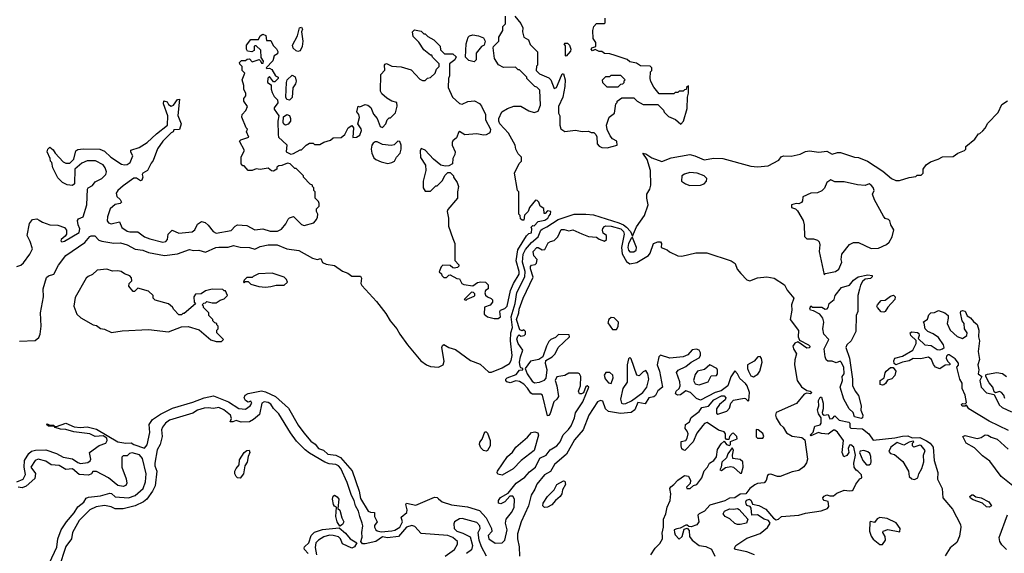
# Model space of a CAD drawing. Extents: x 2380107 to 2585170, y 384273 to 546161.
# Tile 100 of 256: x 2461647 to 2469050, y 483468 to 487477. Entities that reach past the tile are written whole.
import ezdxf

# ---------------------------------------------------------------- set-up
doc = ezdxf.new("R2010")
doc.units = 0

msp = doc.modelspace()

# ---------------------------------------------------------------- linework, layer by layer
at = {"layer": '0CON05XD'}
for points in [[(2463459.3, 487249.3), (2463425, 487280), (2463415, 487280), (2463410, 487275), (2463410, 487245), (2463393, 487237), (2463361.2, 487241.2), (2463352.5, 487255), (2463352.5, 487285), (2463385, 487327.5), (2463441.7, 487328.3), (2463454.2, 487355.8), (2463475, 487368.8), (2463498.3, 487358.3), (2463501.7, 487321.7), (2463535, 487320), (2463553.9, 487283.9), (2463579.3, 487259.3), (2463589.3, 487239.3), (2463585, 487220), (2463560, 487205), (2463550.7, 487169.3), (2463500, 487115), (2463505, 487110), (2463525, 487112.5), (2463543, 487103), (2463570, 487055), (2463590, 487045), (2463590, 487035), (2463565, 487010), (2463555, 487010), (2463525, 487050), (2463513, 487037), (2463510, 487005), (2463538.3, 486988.3), (2463537.5, 486955), (2463545, 486930), (2463560.7, 486900.7), (2463586.7, 486875), (2463587.7, 486852.3), (2463560, 486815), (2463560, 486805), (2463596.7, 486755), (2463588, 486715), (2463590, 486615), (2463594.2, 486594.2), (2463657, 486537), (2463650, 486485), (2463685, 486467.5), (2463705, 486472.5), (2463755, 486500), (2463765, 486500), (2463800, 486535), (2463825, 486550), (2463855, 486550), (2463865, 486540), (2463905, 486540), (2463935, 486557.5), (2463985, 486572.5), (2464005, 486590), (2464065, 486592.5), (2464092.5, 486615), (2464117.5, 486665), (2464145, 486682.5), (2464156.7, 486665), (2464153, 486593), (2464180, 486595), (2464205, 486610), (2464216.7, 486645), (2464215, 486657.5), (2464190, 486695), (2464201.7, 486741.7), (2464196.7, 486765), (2464183.3, 486785), (2464191.7, 486828.3), (2464205, 486823.3), (2464245, 486840.8), (2464265, 486836), (2464288, 486818), (2464307.3, 486767.3), (2464336.1, 486736.1), (2464357.5, 486675), (2464375, 486667.5), (2464400, 486695), (2464410, 486725), (2464425, 486740), (2464435, 486740), (2464473.6, 486776.4), (2464486.4, 486826.4), (2464482.5, 486855), (2464445, 486866), (2464407.4, 486887.4), (2464369.5, 486919.5), (2464360.3, 486940.3), (2464362.5, 487065), (2464391.7, 487098.3), (2464390, 487135), (2464395, 487142.5), (2464405, 487147.5), (2464445, 487128.8), (2464515, 487122.5), (2464591.7, 487101.7), (2464655, 487030), (2464675, 487020), (2464695, 487020), (2464713, 487037), (2464737, 487043), (2464770, 487075), (2464780, 487105), (2464800, 487125), (2464800, 487145), (2464750, 487195), (2464745, 487210), (2464735, 487210), (2464685, 487250), (2464649.3, 487309.3), (2464605, 487350), (2464600, 487385), (2464615, 487400), (2464665, 487390), (2464685, 487370), (2464695, 487370), (2464715, 487350), (2464760, 487325), (2464808.3, 487278.3), (2464811.7, 487251.7), (2464841.7, 487221.7), (2464905, 487220), (2464928.3, 487198.3), (2464920, 487175), (2464880, 487145), (2464880, 487055), (2464870, 487035), (2464868.3, 486968.3), (2464902.5, 486895), (2464955, 486847.5), (2464975, 486842.5), (2465017, 486863), (2465067, 486867), (2465105, 486846.7), (2465118.6, 486828.6), (2465149.2, 486765), (2465150, 486725), (2465186.9, 486655), (2465185.6, 486635), (2465176.4, 486623.6), (2465155, 486612), (2465135, 486610), (2465085, 486620), (2464995, 486613.3), (2464955, 486637.5), (2464950, 486635), (2464931.2, 486588.8), (2464905, 486566.7), (2464900, 486555), (2464898.8, 486535), (2464921.2, 486485), (2464920, 486465), (2464904.4, 486435), (2464901.2, 486395), (2464875, 486380), (2464845, 486377.5), (2464814.3, 486384.3), (2464758.3, 486428.3), (2464695, 486497.5), (2464665, 486510), (2464657, 486493), (2464661.2, 486441.2), (2464697.5, 486385), (2464700, 486345), (2464680, 486265), (2464680, 486215), (2464695, 486190), (2464735, 486190), (2464775, 486230), (2464785, 486230), (2464825, 486270), (2464843, 486307), (2464865, 486330), (2464885, 486330), (2464910, 486305), (2464910, 486295), (2464937.5, 486255), (2464947.5, 486225), (2464940, 486185), (2464940, 486135), (2464865, 486050), (2464860, 486035), (2464870, 485985), (2464870, 485925), (2464903, 485833), (2464920, 485795), (2464918.3, 485668.3), (2464950, 485635), (2464950, 485625), (2464940, 485615), (2464915, 485610), (2464903, 485613), (2464885, 485630), (2464828.3, 485631.7), (2464815, 485620), (2464801.7, 485581.7), (2464818.3, 485568.3), (2464820, 485555), (2464835, 485540), (2464855, 485540), (2464873, 485557), (2464885, 485560), (2464935, 485532.5), (2464955, 485530), (2464972.5, 485495), (2464987, 485487), (2465053, 485477), (2465088.3, 485501.7), (2465115, 485507.5), (2465150, 485505), (2465170, 485485), (2465170, 485455), (2465148.3, 485441.7), (2465143.3, 485425), (2465148.3, 485408.3), (2465163.9, 485393.9), (2465193, 485383), (2465201.7, 485371.7), (2465202.5, 485355), (2465185, 485332.5), (2465141.7, 485318.3), (2465140, 485265), (2465163.6, 485243.6), (2465215, 485230.8), (2465245, 485231.2), (2465262.5, 485245), (2465257.5, 485285), (2465262.5, 485295), (2465295, 485306.7), (2465311.2, 485325), (2465337.6, 485442.4), (2465360, 485495), (2465402.1, 485565), (2465402.7, 485585), (2465380.9, 485665), (2465391.9, 485748.1), (2465456.7, 485853.3), (2465475, 485870), (2465496.2, 485875), (2465497.5, 485905), (2465491.7, 485918.3), (2465505, 485930), (2465515, 485927.5), (2465545, 485960), (2465595, 485970), (2465617.5, 485985), (2465625, 486000), (2465637.5, 486015), (2465640, 486035), (2465615, 486040), (2465598.3, 486021.7), (2465591.7, 486021.7), (2465588.3, 486058.3), (2465560, 486075), (2465550, 486105), (2465538.3, 486118.3), (2465525, 486120), (2465480, 486065), (2465470, 486035), (2465441.7, 486008.3), (2465438.3, 485971.7), (2465425, 485970), (2465411.7, 485981.7), (2465410, 486005), (2465400, 486015), (2465400, 486185), (2465390, 486195), (2465367.5, 486325), (2465403, 486397), (2465420, 486415), (2465420, 486445), (2465395, 486470), (2465377.5, 486505), (2465372.5, 486535), (2465322.5, 486625), (2465257.5, 486695), (2465250, 486715), (2465250, 486735), (2465272.5, 486785), (2465315, 486810), (2465363.6, 486826.4), (2465415, 486826.7), (2465475, 486792.5), (2465515, 486780), (2465545, 486790), (2465562.5, 486835), (2465557, 486947), (2465535, 486970), (2465520, 486975), (2465460, 487035), (2465460, 487045), (2465405, 487100), (2465395, 487100), (2465375, 487120), (2465285, 487117.5), (2465247, 487137), (2465217.5, 487185), (2465207.5, 487265), (2465210, 487275), (2465250, 487315), (2465250, 487345), (2465280, 487395), (2465280, 487425), (2465300, 487445), (2465300, 487505)], [(2465370, 487505), (2465415, 487450), (2465430, 487415), (2465427.5, 487385), (2465436.4, 487346.4), (2465472.5, 487325), (2465485, 487290), (2465540, 487235), (2465540, 487135), (2465533, 487127), (2465530, 487095), (2465555, 487070), (2465625, 487040), (2465640, 487025), (2465665, 486960), (2465683, 486967), (2465691.2, 486985), (2465725, 487070), (2465735, 487070), (2465748, 487025), (2465746.7, 486975), (2465730, 486895), (2465697.5, 486825), (2465697.5, 486775), (2465707.5, 486755), (2465707.5, 486685), (2465717, 486657), (2465745, 486637.5), (2465825, 486647.5), (2465875, 486637.5), (2465925, 486640), (2465945, 486630), (2465965, 486630), (2465980, 486615), (2465987, 486597), (2465990, 486545), (2466005, 486526), (2466025, 486516.9), (2466065, 486513.8), (2466140, 486535), (2466136.7, 486565), (2466105, 486582.5), (2466087.5, 486605), (2466063, 486653), (2466060, 486685), (2466080, 486745), (2466120, 486775), (2466130, 486845), (2466140, 486855), (2466140, 486865), (2466175, 486890), (2466265, 486890), (2466290, 486865), (2466335, 486840), (2466445, 486840), (2466488.3, 486798.3), (2466491.7, 486781.7), (2466525, 486750), (2466578.3, 486728.3), (2466618.3, 486691.7), (2466638.8, 486715), (2466665, 486810), (2466668.8, 486895), (2466676.4, 486926.4), (2466675, 486980), (2466661.7, 486968.3), (2466658.3, 486951.7), (2466645, 486950), (2466635, 486940), (2466605, 486940), (2466595, 486930), (2466575, 486930), (2466565, 486920), (2466455, 486920), (2466415, 486970), (2466393, 487013), (2466387.5, 487035), (2466390, 487085), (2466400, 487095), (2466400, 487115), (2466388.3, 487128.3), (2466315, 487130), (2466285, 487150), (2466235, 487160), (2466215, 487177.5), (2466125, 487207.5)], [(2466125, 487207.5), (2466085, 487220), (2466045, 487223.3), (2466025, 487237.5), (2466005, 487237.5), (2465975, 487252.5), (2465953.9, 487243.9), (2465943.3, 487255), (2465950, 487265), (2465980, 487275), (2465980, 487305), (2465960, 487335), (2465957.5, 487395), (2465963, 487427), (2465985, 487450), (2466045, 487450), (2466050, 487455), (2466048.3, 487488.3)], [(2463738.8, 487238.8), (2463725, 487242.5), (2463704.2, 487264.2), (2463698, 487285), (2463736, 487355), (2463752, 487415), (2463765, 487421.2), (2463773.8, 487405), (2463766.2, 487385), (2463775.8, 487315), (2463771.5, 487275), (2463755, 487244.2), (2463738.8, 487238.8)], [(2465065, 487160), (2465025, 487170), (2465000, 487195), (2465003, 487297), (2465020, 487345), (2465030, 487355), (2465055, 487362.5), (2465097, 487357), (2465135, 487340), (2465147.5, 487315), (2465140, 487285), (2465120, 487275), (2465080, 487225), (2465080, 487175), (2465065, 487160)], [(2461625, 485622.5), (2461657, 485633), (2461675, 485650), (2461722.5, 485715), (2461742.5, 485755), (2461725, 485810), (2461702.5, 485855), (2461720, 485945), (2461743, 485977), (2461775, 485980), (2461795, 485970), (2461820, 485955), (2461875, 485936.7), (2461935, 485933.3), (2461985, 485916.7), (2461998.8, 485895), (2461998.8, 485865), (2461990, 485850), (2461960, 485825), (2461957.5, 485815), (2461965, 485807.5), (2461985, 485812), (2462095, 485878.8), (2462098.9, 485905), (2462086, 485936), (2462082.4, 485967.6), (2462089.8, 485980.2), (2462125.7, 485995), (2462151.9, 486085), (2462156.2, 486205), (2462162.5, 486215), (2462195, 486231.2), (2462215, 486260), (2462265, 486283.8), (2462295, 486313.8), (2462300, 486335), (2462288.8, 486365), (2462275, 486386.2), (2462216.1, 486416.1), (2462153.9, 486416.1), (2462115, 486400), (2462062.5, 486355), (2462060, 486245), (2462045, 486232.5), (2462005, 486237.5), (2461970, 486255), (2461935, 486290), (2461897.5, 486365), (2461890, 486405), (2461880, 486415), (2461877.5, 486435), (2461853.3, 486485), (2461860, 486505), (2461875, 486520), (2461900, 486500), (2461914, 486474), (2461975, 486410), (2461995, 486400), (2462025, 486400), (2462055, 486430), (2462068.3, 486491.7), (2462085, 486502.5), (2462125, 486507.5), (2462250, 486505), (2462285, 486490), (2462333.3, 486445), (2462411.7, 486391.7), (2462435, 486385.8), (2462455, 486388.8), (2462477.5, 486405), (2462497.5, 486455), (2462483, 486483), (2462483.6, 486496.4), (2462545, 486516.7), (2462605, 486553.3), (2462675, 486620), (2462757.5, 486685), (2462760, 486755), (2462727.5, 486845), (2462731.7, 486868.3), (2462755, 486860), (2462765, 486840), (2462785, 486827.5), (2462802.5, 486835), (2462835, 486877.5), (2462849.3, 486879.3), (2462837, 486757), (2462862.5, 486695), (2462848.3, 486651.7), (2462805, 486650), (2462800, 486635), (2462785, 486627.5), (2462723.8, 486565), (2462684.1, 486505.9), (2462651.7, 486418.3), (2462635, 486400), (2462607.5, 486345), (2462572.5, 486325), (2462567.5, 486315), (2462572.5, 486295), (2462565, 486272.5), (2462555, 486266.7), (2462525, 486286.7), (2462505, 486285.7), (2462425, 486228.1), (2462384, 486195), (2462372.5, 486175), (2462377.7, 486147.7), (2462403.3, 486125), (2462412.5, 486105), (2462403.3, 486096.7), (2462365, 486088), (2462328.6, 486055), (2462306.9, 485995), (2462306, 485965), (2462315, 485952), (2462335.9, 485944.1), (2462398, 485958), (2462415, 485916.7), (2462455, 485888.1), (2462475, 485882.7), (2462535, 485882.9), (2462585, 485845.7), (2462625, 485831.1), (2462724.3, 485805.7), (2462745, 485809.4), (2462759.2, 485825), (2462764, 485865), (2462794.4, 485895.6), (2462845, 485874.3), (2462945, 485884.4), (2462965, 485898), (2462985, 485941.2), (2463015, 485960), (2463042.3, 485952.3), (2463065, 485933.8), (2463100.8, 485885), (2463123.8, 485873.8), (2463238, 485892), (2463266.2, 485925), (2463285, 485936.7), (2463355, 485930), (2463415, 485899.2), (2463475, 485905.7), (2463530.6, 485889.4), (2463585, 485889.2), (2463615.6, 485904.4), (2463647.3, 485942.7), (2463665, 485977.5), (2463675, 485987.5), (2463705, 485997.5), (2463765, 485937.5), (2463785, 485930), (2463858.3, 485951.7), (2463880, 485975), (2463887, 485993), (2463890, 486015), (2463880, 486035), (2463880, 486055), (2463900, 486075), (2463900, 486095), (2463895, 486110), (2463870, 486135), (2463870, 486185), (2463860, 486195), (2463860, 486215), (2463850, 486225), (2463850, 486235), (2463831.7, 486241.7), (2463780, 486295), (2463780, 486305), (2463725, 486360), (2463715, 486360), (2463680, 486395), (2463660.7, 486399.3), (2463619.3, 486380.7), (2463595, 486380), (2463581.7, 486368.3), (2463580, 486355), (2463555, 486340), (2463541.7, 486341.7), (2463515, 486362.5), (2463455, 486352.5), (2463425, 486357.5), (2463396.4, 486343.6), (2463365, 486343.3), (2463335, 486380), (2463325, 486380), (2463313, 486393), (2463313.6, 486446.4), (2463337.5, 486495), (2463300, 486565), (2463310, 486575), (2463370, 486595), (2463352.5, 486635), (2463360, 486655), (2463350, 486665), (2463317.5, 486745), (2463320, 486765), (2463347.5, 486795), (2463360, 486825), (2463332.5, 486865), (2463332.5, 486885), (2463347.5, 486905), (2463347.5, 486925), (2463333.6, 486953.6), (2463333, 486983), (2463320, 487025), (2463340, 487075), (2463320, 487095), (2463320, 487125), (2463303, 487143), (2463300, 487155), (2463315, 487170), (2463345, 487170), (2463358.3, 487181.7), (2463375, 487182.5), (2463395, 487160), (2463447.5, 487177.5), (2463458.3, 487168.3), (2463465, 487150), (2463478.3, 487151.7), (2463480, 487165), (2463462.5, 487192.5), (2463459.3, 487249.3)], [(2465755, 487202.5), (2465750, 487205), (2465751.7, 487281.7), (2465740, 487295), (2465745, 487300), (2465765, 487300), (2465780, 487285), (2465790, 487255), (2465788.3, 487241.7), (2465755, 487202.5)], [(2463675, 486872), (2463655, 486878), (2463647.8, 486895), (2463653.8, 487005), (2463658.8, 487025), (2463695, 487060), (2463718.7, 487048.7), (2463727.1, 487015), (2463721.4, 486995), (2463700.8, 486965), (2463696.9, 486893.1), (2463675, 486872)], [(2466145, 486970), (2466065, 486970), (2466031.7, 487001.7), (2466030, 487025), (2466055, 487050), (2466085, 487050), (2466095, 487060), (2466165, 487060), (2466200, 487025), (2466190, 487015), (2466188.3, 487001.7), (2466178.3, 486991.7), (2466165, 486990), (2466145, 486970)], [(2461825.7, 485395), (2461824.5, 485455.5), (2461849.7, 485540.3), (2461865, 485552), (2461904.2, 485565.8), (2461938.3, 485631.7), (2461994.3, 485705), (2462138, 485802), (2462175, 485848.8), (2462185, 485853.8), (2462212, 485852), (2462241.7, 485821.7), (2462265, 485813.3), (2462355, 485797.8), (2462405, 485800.6), (2462455.4, 485785.4), (2462515, 485752.5), (2462572.5, 485745), (2462615, 485727.8), (2462735, 485704.2), (2462835, 485717.5), (2462925, 485750), (2462955, 485743.8), (2462995, 485745.8), (2463045, 485731.2), (2463122.5, 485765), (2463145, 485769.2), (2463215, 485768), (2463255, 485781.2), (2463305, 485768), (2463375, 485766), (2463415, 485753.8), (2463455, 485773.8), (2463514.5, 485785.5), (2463582.5, 485785), (2463655, 485756), (2463745, 485743.3), (2463850, 485685), (2463885, 485676.2), (2463911.7, 485681.7), (2463925, 485652.5), (2463950.7, 485640.7), (2464015, 485630), (2464075, 485587.5), (2464115, 485573.3), (2464145, 485551.2), (2464208.9, 485548.9), (2464218.1, 485535), (2464212.5, 485495), (2464219.2, 485479.2), (2464328.9, 485358.9), (2464399.2, 485269.2), (2464431.5, 485215), (2464483.1, 485155), (2464504.4, 485115), (2464562.9, 485032.9), (2464664.3, 484915), (2464704.7, 484884.7), (2464735, 484872.2), (2464795, 484865.7), (2464831.2, 484885), (2464838.3, 484911.7), (2464820, 485015), (2464825, 485030), (2464835, 485037.5), (2464873.4, 485013.4), (2464925, 484998.8), (2465036.4, 484916.4), (2465108.5, 484888.5), (2465175, 484828.8), (2465195, 484829.2), (2465275, 484860.4), (2465330, 484895), (2465342.7, 484917.3), (2465351.1, 484955), (2465337.8, 485065), (2465340.3, 485125), (2465352.9, 485165), (2465341.5, 485245), (2465372.5, 485345), (2465385, 485427.1), (2465445.6, 485545), (2465446.9, 485585), (2465428.3, 485655), (2465431.5, 485715), (2465449.1, 485750.9), (2465495, 485803.3), (2465544.8, 485845), (2465565, 485894.5), (2465575, 485903.3), (2465610.4, 485919.6), (2465695, 485974.8), (2465815, 486015.7), (2465905, 486017.2), (2465961.2, 486011.2), (2466151.4, 485951.4), (2466186.7, 485936.7), (2466209.5, 485919.5), (2466238.5, 485885), (2466255, 485850), (2466285, 485921.2), (2466346, 486005), (2466373.3, 486085), (2466362, 486135), (2466362, 486165), (2466385, 486203.3), (2466392.9, 486235), (2466390, 486345), (2466365.7, 486425.7), (2466333.3, 486475), (2466355, 486468.8), (2466400.4, 486440.4), (2466475, 486411.9), (2466545, 486439.4), (2466685, 486464.3), (2466722.5, 486455), (2466793.9, 486423.9), (2466865.8, 486435.8), (2466935, 486433.8), (2467145, 486375.6), (2467195, 486370.8), (2467275, 486378.8), (2467355, 486422.5), (2467372.3, 486447.7), (2467390, 486455), (2467448.3, 486451.7), (2467515, 486466.2), (2467554.2, 486485.8), (2467585, 486492), (2467655, 486481.2), (2467715, 486490), (2467755, 486467.5), (2467795, 486480), (2467818.3, 486478.3), (2467923.9, 486443.9), (2467955, 486441.2), (2468022.5, 486415), (2468137.9, 486337.9), (2468203, 486283), (2468235, 486269.2), (2468261.7, 486268.3), (2468335, 486292.5), (2468385, 486300), (2468395, 486310), (2468425, 486310), (2468440, 486325), (2468440, 486355), (2468463.6, 486386.4), (2468495, 486410), (2468551.7, 486428.3), (2468585, 486447.5), (2468665, 486450), (2468700, 486475), (2468750, 486495), (2468760, 486505), (2468760, 486525), (2468829.3, 486580.7), (2468855, 486620), (2468867, 486623), (2468888.3, 486641.7), (2468907, 486663), (2468925, 486700), (2469005, 486780), (2469030.7, 486839.3), (2469073, 486867)], [(2463645, 486685.6), (2463632.9, 486692.9), (2463628.1, 486705), (2463631.4, 486748.6), (2463655, 486764), (2463675, 486756.7), (2463684.2, 486735), (2463682.5, 486715), (2463665, 486692), (2463645, 486685.6)], [(2464415, 486396.7), (2464445, 486403.3), (2464465, 486413.3), (2464481.2, 486445), (2464507.5, 486475), (2464515.8, 486505), (2464515.9, 486534.1), (2464505, 486562.5), (2464490, 486565), (2464463.6, 486536.4), (2464439.2, 486530.8), (2464375, 486538.6), (2464335, 486558.8), (2464320.7, 486559.3), (2464305, 486550), (2464293.8, 486535), (2464290, 486505), (2464293.8, 486475), (2464310.5, 486440.5), (2464325, 486426.7), (2464365, 486408.8), (2464415, 486396.7)], [(2466685, 486232), (2466765, 486234), (2466792.5, 486245), (2466810, 486265), (2466812.5, 486285), (2466792.5, 486305), (2466740, 486325), (2466685, 486330), (2466645, 486317.5), (2466626.4, 486303.6), (2466623.3, 486265), (2466652.5, 486245), (2466685, 486232)], [(2467695, 485560), (2467705, 485570), (2467780, 485585), (2467806.4, 485603.6), (2467827.5, 485655), (2467822.5, 485675), (2467827.5, 485715), (2467885, 485787.5), (2467915, 485802.5), (2467955, 485802.5), (2468048.3, 485758.3), (2468105, 485760), (2468165, 485787.5), (2468184.1, 485805.9), (2468205.8, 485845), (2468218.3, 485898.3), (2468197.5, 485935), (2468190, 485965), (2468180, 485975), (2468155, 485983.3), (2468141.2, 486001.2), (2468073, 486123), (2468060, 486165), (2468071.2, 486195), (2468065, 486216.7), (2468050, 486235), (2468035, 486243.3), (2468005, 486232.5), (2467945, 486236), (2467845, 486260), (2467775, 486260), (2467745, 486273.3), (2467716.7, 486255), (2467698.3, 486211.7), (2467678.3, 486191.7), (2467645, 486177.5), (2467595, 486173.3), (2467535, 486146.7), (2467533.3, 486115), (2467526.1, 486103.9), (2467505, 486093.3), (2467485, 486096.7), (2467450, 486085), (2467450, 486065), (2467480, 486055), (2467495, 486040), (2467537.7, 485967.7), (2467546.2, 485935), (2467547.5, 485847.5), (2467565, 485830), (2467615, 485830), (2467645, 485820), (2467658, 485808), (2467663.3, 485785), (2467657.5, 485735), (2467695, 485560)], [(2465465, 484708), (2465437.4, 484737.4), (2465405, 484758), (2465376.4, 484763.6), (2465335, 484748.8), (2465310, 484755), (2465302.5, 484765), (2465303.3, 484775), (2465313.3, 484785), (2465380, 484810), (2465405, 484842.5), (2465430, 484845), (2465430, 484855), (2465415, 484860), (2465410, 484870), (2465405.6, 484905), (2465411.8, 484945), (2465429.5, 484995), (2465394.3, 485045), (2465384.5, 485075.5), (2465391.7, 485098.3), (2465401.7, 485108.3), (2465415, 485100), (2465440, 485105), (2465450, 485115), (2465450, 485135), (2465437, 485147), (2465425, 485140), (2465407, 485147), (2465382.9, 485225), (2465400, 485275), (2465403, 485303), (2465432.9, 485385), (2465508.3, 485541.7), (2465487.1, 485605), (2465486.7, 485623.3), (2465495, 485632.5), (2465523, 485637), (2465531.7, 485648.3), (2465537.5, 485675), (2465513.3, 485703.3), (2465507.5, 485735), (2465535, 485766.2), (2465545, 485766.7), (2465575, 485747.5), (2465595, 485750), (2465620.7, 485799.3), (2465638.3, 485811.7), (2465665, 485817.5), (2465692.5, 485845), (2465718.3, 485901.7), (2465741.7, 485901.7), (2465775, 485890), (2465805, 485897.5), (2465872.5, 485867.5), (2465925, 485847.5), (2465985, 485842.5), (2466005, 485827.5), (2466045, 485812.5), (2466060, 485825), (2466060, 485855), (2466033.9, 485873.9), (2466028.8, 485895), (2466031.7, 485908.3), (2466045, 485923.3), (2466055, 485928.8), (2466095, 485926.9), (2466166.9, 485905), (2466187.1, 485885), (2466192.1, 485865), (2466172.9, 485765), (2466177.3, 485717.3), (2466210, 485660), (2466235, 485642), (2466287.7, 485652.3), (2466374.4, 485705.6), (2466387.7, 485722.3), (2466413.6, 485796.4), (2466445, 485807.5), (2466465, 485807.5), (2466472.5, 485795), (2466470, 485765), (2466515, 485747.5), (2466531.7, 485731.7), (2466595, 485701.9), (2466625, 485700.6), (2466730, 485725), (2466814.7, 485725.3), (2466995.3, 485665.3), (2467026, 485646), (2467042.5, 485602.5), (2467068.9, 485568.9), (2467113.6, 485523.6), (2467135.7, 485515.7), (2467195, 485538.5), (2467265.5, 485545.5), (2467320, 485535), (2467397.5, 485485), (2467417.5, 485445), (2467466.7, 485385), (2467448.8, 485335), (2467453.8, 485295), (2467440, 485225), (2467503, 485143), (2467500, 485095), (2467509.3, 485069.3), (2467577.5, 485035), (2467586.7, 485025), (2467585, 485012.5), (2467565, 485010), (2467496.7, 485056.7), (2467475, 485046.2), (2467460, 485025), (2467464.3, 485005), (2467487, 484967), (2467475, 484922.5), (2467472.7, 484885), (2467493.8, 484765), (2467525, 484719.4), (2467565, 484690), (2467590, 484685), (2467602.5, 484675), (2467593, 484667), (2467565, 484670), (2467545, 484664.2), (2467487.4, 484592.6), (2467336, 484525), (2467330, 484505), (2467335.7, 484485), (2467364, 484435), (2467386.2, 484415), (2467412.1, 484372.1), (2467455, 484348.6), (2467526.6, 484336.6), (2467550, 484320), (2467570.8, 484175), (2467562.5, 484147.5), (2467542.9, 484117.1), (2467505, 484088.9), (2467455, 484079.1), (2467365.2, 484044.8), (2467344.4, 484044.4), (2467295, 484062.9), (2467279.4, 484060.6), (2467268.8, 484051.2), (2467258.9, 484015), (2467245, 483997.5), (2467195, 483992), (2467175, 483982), (2467138, 483955), (2467106.1, 483913.9), (2467065, 483912.5), (2467025, 483884.4), (2466985, 483882.2), (2466948.5, 483861.5), (2466835, 483830), (2466796.8, 483783.2), (2466754.8, 483765.2), (2466746.4, 483755), (2466753.6, 483705), (2466737.8, 483682.2), (2466695, 483665.6), (2466677.7, 483667.7), (2466665, 483680), (2466655, 483678.8), (2466613.1, 483656.9), (2466588.3, 483651.7), (2466568.8, 483645), (2466570.6, 483625), (2466575, 483607.5), (2466605, 483572.5), (2466627, 483593), (2466642.3, 483647.7), (2466666.4, 483656.4), (2466679.7, 483639.7), (2466682.7, 483592.7), (2466703.3, 483565), (2466755, 483527.1), (2466805, 483519.4), (2466848.7, 483498.7), (2466873.1, 483445)], [(2466235, 485732.7), (2466265, 485733.8), (2466283.1, 485745), (2466285.5, 485765), (2466255, 485840), (2466245, 485832.5), (2466225, 485795.8), (2466218.5, 485765), (2466224.3, 485744.3), (2466235, 485732.7)], [(2463165, 485060), (2463180, 485075), (2463130, 485125), (2463130, 485145), (2463140, 485155), (2463140, 485175), (2463130, 485185), (2463130, 485195), (2463115, 485200), (2463100, 485215), (2463100, 485225), (2463070, 485255), (2463070, 485275), (2463030, 485315), (2463030, 485325), (2463020, 485335), (2463031.7, 485348.3), (2463045, 485350), (2463055, 485360), (2463095, 485350), (2463125, 485350), (2463155, 485370), (2463185, 485380), (2463210, 485405), (2463195, 485440), (2463185, 485440), (2463175, 485450), (2463095, 485452.5), (2463045, 485440), (2463011.7, 485418.3), (2462970, 485415), (2462957.5, 485395), (2462960, 485355), (2462968.3, 485341.7), (2462885, 485270), (2462875, 485270), (2462865, 485260), (2462845, 485260), (2462805, 485300), (2462796.4, 485316.4), (2462765, 485342.5), (2462665, 485370), (2462650, 485385), (2462650, 485405), (2462615, 485437.5), (2462535, 485460), (2462510, 485435), (2462500, 485435), (2462467.5, 485475), (2462470, 485495), (2462490, 485515), (2462487, 485537), (2462475, 485552.5), (2462436.4, 485566.4), (2462410, 485585), (2462385, 485590), (2462345, 485586.7), (2462303, 485603), (2462230, 485595), (2462195, 485562.5), (2462161.7, 485548.3), (2462147.5, 485535), (2462065, 485390), (2462053.6, 485323.6), (2462077.5, 485265), (2462107, 485237), (2462200, 485185), (2462225, 485180), (2462255, 485156.7), (2462285, 485151.2), (2462337, 485127), (2462418, 485138), (2462615, 485150), (2462765, 485132.5), (2462865, 485170), (2462915, 485172.5), (2462997, 485147), (2463085, 485072.5), (2463125, 485060), (2463165, 485060)], [(2463495, 485467.5), (2463535, 485472.5), (2463575, 485482.5), (2463635, 485482.5), (2463660, 485505), (2463652.5, 485525), (2463635, 485542.5), (2463545, 485572.5), (2463443.6, 485566.4), (2463401.7, 485548.3), (2463395, 485540), (2463355, 485540), (2463335, 485520), (2463330, 485505), (2463335, 485500), (2463345, 485510), (2463365, 485510), (2463385, 485490), (2463445, 485472.5), (2463495, 485467.5)], [(2467975, 484480), (2467924, 484494), (2467913.3, 484525), (2467884.2, 484554.2), (2467843.3, 484625), (2467816.7, 484715), (2467833.8, 484765), (2467830, 484795), (2467846.7, 484815), (2467842.5, 484865), (2467822.5, 484905), (2467815, 484912.5), (2467785, 484900), (2467755, 484912), (2467722.5, 484912.5), (2467711.7, 484921.7), (2467703, 484943), (2467696.7, 485005), (2467730, 485075), (2467694.3, 485114.3), (2467686.2, 485155), (2467693.8, 485205), (2467685.8, 485235), (2467664.3, 485264.3), (2467615, 485290), (2467593.9, 485293.9), (2467587.5, 485305), (2467595, 485327.5), (2467607.5, 485317.5), (2467677.7, 485317.7), (2467702, 485302), (2467717.5, 485305), (2467725.8, 485314.2), (2467732.5, 485345), (2467770, 485375), (2467779.2, 485405), (2467825, 485463.8), (2467885, 485482.5), (2467915, 485520), (2467952.5, 485545), (2468025, 485560), (2468056, 485555), (2468056.2, 485545), (2468045, 485532), (2468005, 485527.5), (2467985, 485510), (2467968.3, 485481.7), (2467962.5, 485452.5), (2467948.8, 485405), (2467950, 485285), (2467936.4, 485253.6), (2467933.3, 485135), (2467898.8, 485065), (2467867, 485033), (2467857.5, 485015), (2467887.3, 484932.7), (2467907.8, 484775), (2467907.7, 484727.7), (2467928, 484685), (2467952.8, 484652.8), (2467974.3, 484575), (2467972, 484542), (2467987.5, 484505), (2467983.6, 484486.4), (2467975, 484480)], [(2461645, 485060.8), (2461763, 485067), (2461790.3, 485089.7), (2461801.9, 485115), (2461809.1, 485175), (2461804.5, 485275), (2461825.7, 485395)], [(2465005, 485370), (2465011.7, 485378.3), (2465065, 485400), (2465070, 485405), (2465068.3, 485418.3), (2465058.3, 485428.3), (2465045, 485430), (2464990, 485375), (2465005, 485370)], [(2468145, 485278.8), (2468125, 485282.5), (2468097.5, 485315), (2468092.5, 485325), (2468097.5, 485335), (2468125, 485366.7), (2468155, 485370), (2468195, 485400), (2468218, 485408), (2468230, 485395), (2468226.7, 485375), (2468173.6, 485316.4), (2468155, 485283.8), (2468145, 485278.8)], [(2468473, 485227), (2468481.7, 485258.3), (2468496.7, 485273.3), (2468525, 485276.7), (2468555, 485292.5), (2468603.6, 485273.6), (2468626.7, 485255), (2468628.8, 485235), (2468620, 485195), (2468642.5, 485145), (2468695, 485096.7), (2468735, 485082.5), (2468767.5, 485105), (2468770, 485125), (2468750, 485155), (2468747.5, 485195), (2468733.6, 485213.6), (2468720, 485275), (2468723.6, 485286.4), (2468735, 485292.5), (2468755, 485287.5), (2468772, 485252), (2468795, 485237.5), (2468818.3, 485208.3), (2468845, 485187.5), (2468858.8, 485145), (2468856.7, 485095), (2468862.5, 485065), (2468854.3, 484985), (2468862.9, 484925), (2468851.4, 484885), (2468857.5, 484845), (2468853.3, 484815), (2468880, 484795), (2468866.7, 484765), (2468876.7, 484715), (2468915, 484673.3), (2468975, 484660), (2469012.4, 484582.4), (2469035, 484564), (2469105, 484531.2)], [(2466135, 485150), (2466147, 485173), (2466150, 485205), (2466117, 485237), (2466095, 485240), (2466077.5, 485225), (2466068.3, 485198.3), (2466105, 485150), (2466135, 485150)], [(2469081.1, 484391.1), (2468935, 484460), (2468783.9, 484553.9), (2468765, 484580), (2468755, 484572.5), (2468733.9, 484573.9), (2468727.5, 484585), (2468735, 484592.5), (2468755, 484590), (2468765, 484600), (2468756.2, 484656.2), (2468732.5, 484705), (2468732, 484745), (2468716.2, 484776.2), (2468692.5, 484865), (2468705, 484880), (2468705.8, 484895.8), (2468679.3, 484929.3), (2468635, 484960), (2468625, 484960), (2468615, 484950), (2468613.3, 484935), (2468621.7, 484911.7), (2468640, 484895), (2468640, 484885), (2468605, 484880), (2468565, 484853.8), (2468532.5, 484865), (2468516.4, 484886.4), (2468503.3, 484925), (2468480.7, 484940.7), (2468420.5, 484929.5), (2468365, 484932), (2468335, 484913.8), (2468285, 484904.2), (2468235, 484882.5), (2468223, 484893), (2468218.8, 484915), (2468226.7, 484935), (2468285, 484950), (2468362.5, 484995), (2468386.4, 485043.6), (2468387.5, 485067.5), (2468346.7, 485105), (2468343.3, 485125), (2468355, 485131.2), (2468396.4, 485126.4), (2468408.3, 485118.3), (2468410, 485105), (2468401.7, 485081.7), (2468452.5, 485035), (2468499.5, 485029.5), (2468545, 484998.8), (2468565, 484996.7), (2468586.1, 485003.9), (2468597.5, 485015), (2468593.8, 485035), (2468555, 485090), (2468516.1, 485116.1), (2468475, 485133.3), (2468453.9, 485153.9), (2468447, 485197), (2468440, 485205), (2468473, 485227)], [(2465518.3, 484748.3), (2465555, 484754), (2465592.3, 484767.7), (2465605.8, 484784.2), (2465613.8, 484845), (2465600, 484895), (2465603, 484917), (2465650, 484945), (2465673, 484967), (2465697, 485013), (2465780, 485095), (2465778.3, 485108.3), (2465698.3, 485111.7), (2465675, 485090), (2465640, 485075), (2465625, 485060), (2465607.5, 485025), (2465580, 484945), (2465550, 484925), (2465488.6, 484911.4), (2465447.5, 484855), (2465462.9, 484815), (2465500.3, 484760.3), (2465518.3, 484748.3)], [(2466689.5, 484675), (2466655, 484688.6), (2466615, 484657.5), (2466592.5, 484655), (2466577.5, 484665), (2466582, 484685), (2466606.7, 484705), (2466613.8, 484725), (2466611.4, 484755), (2466585.7, 484825), (2466597.4, 484842.6), (2466655, 484870), (2466695, 484904), (2466755, 484936.7), (2466766.2, 484955), (2466765.8, 484975), (2466756, 484995), (2466735, 485001.4), (2466703.8, 484996.2), (2466671.7, 484958.3), (2466635.9, 484944.1), (2466535, 484932.9), (2466465, 484956), (2466453.8, 484945), (2466439.2, 484885), (2466458.6, 484835), (2466480, 484715), (2466445, 484688.5), (2466427.5, 484652.5), (2466415, 484643.9), (2466376.9, 484635), (2466349.4, 484590.6), (2466295, 484600.8), (2466273.2, 484545), (2466245, 484525.8), (2466165, 484517.3), (2466073.6, 484533.6), (2466052.8, 484552.8), (2466031.2, 484611.2), (2466015, 484616.7), (2465992.4, 484605), (2465926.5, 484505), (2465883.7, 484395), (2465818.8, 484321.2), (2465757.2, 484212.8), (2465668.7, 484135), (2465637.6, 484082.4), (2465592.3, 484057.7), (2465535, 483987.9), (2465520.8, 483949.1), (2465492.2, 483905), (2465472.6, 483825), (2465416.7, 483703.3), (2465390.8, 483615), (2465390, 483575), (2465403.1, 483516.9), (2465404.4, 483445)], [(2466185, 484589.6), (2466205, 484593.4), (2466247.2, 484612.8), (2466331.5, 484675), (2466363.1, 484715), (2466376.5, 484775), (2466369.2, 484815), (2466355, 484840), (2466335, 484830), (2466305, 484801.2), (2466286, 484806), (2466245, 484930), (2466235, 484940), (2466225, 484930), (2466214.3, 484885), (2466215.6, 484754.4), (2466183, 484707), (2466163.9, 484625), (2466171.9, 484595), (2466185, 484589.6)], [(2466755, 484734.3), (2466823, 484757), (2466845, 484800), (2466885, 484803.3), (2466893.6, 484816.4), (2466893.6, 484843.6), (2466887.5, 484855), (2466835, 484884.2), (2466795, 484848.5), (2466744.4, 484835), (2466725, 484811.2), (2466712.5, 484765), (2466725, 484740), (2466755, 484734.3)], [(2467165, 484793.8), (2467197.3, 484812.7), (2467212.9, 484835), (2467228.6, 484905), (2467225, 484932.5), (2467215, 484947.5), (2467196.4, 484943.6), (2467168.3, 484911.7), (2467120, 484885), (2467119.4, 484855), (2467127.1, 484835), (2467145, 484801.2), (2467165, 484793.8)], [(2461625.9, 484004.1), (2461674.3, 484025.7), (2461690.3, 484059.7), (2461681.1, 484115), (2461684.2, 484165), (2461715, 484216.2), (2461735, 484233.8), (2461766.4, 484243.6), (2461845, 484246.2), (2461925, 484216.7), (2461975, 484188.8), (2462045, 484176.2), (2462085, 484148.8), (2462105, 484142.5), (2462160.8, 484149.2), (2462177.3, 484162.7), (2462182, 484175), (2462173.3, 484225), (2462245, 484277.5), (2462294.6, 484295.4), (2462305.6, 484315), (2462303, 484333), (2462275, 484349.2), (2462215.7, 484345.7), (2462175, 484364), (2462055, 484380), (2461995, 484398.8), (2461955, 484400), (2461915, 484412.5), (2461910, 484420), (2461865, 484422.5), (2461850, 484435), (2461855, 484440), (2461875, 484430), (2461905, 484430), (2461910, 484420), (2461925, 484420), (2461995, 484446), (2462056.7, 484416.7), (2462105, 484412), (2462155, 484417.5), (2462225, 484400.6), (2462384, 484304), (2462445, 484295.3), (2462485, 484298.1), (2462505.3, 484285.3), (2462585, 484257.1), (2462606.6, 484283.4), (2462624.7, 484375), (2462621.1, 484435), (2462645, 484474), (2462705, 484514), (2462795, 484557.2), (2462947.9, 484602.1), (2463035, 484634.8), (2463105, 484650), (2463216.8, 484606.8), (2463295, 484554.7), (2463345, 484550.2), (2463380.9, 484575), (2463391.5, 484595), (2463385, 484610.8), (2463365, 484604.4), (2463345.6, 484615), (2463334.3, 484635), (2463343.6, 484655), (2463365, 484669.2), (2463465, 484688.3), (2463495, 484680.2), (2463569.6, 484645), (2463668, 484558), (2463741.1, 484431.1), (2463783.6, 484373.6), (2463835, 484310), (2463868.5, 484288.5), (2463895, 484256.2), (2463932.1, 484242.1), (2463965, 484213.4), (2464025, 484205.3), (2464058.6, 484188.6), (2464147, 484087), (2464199.4, 483935), (2464208.7, 483878.7), (2464267.8, 483785), (2464285, 483775.4), (2464315.7, 483775), (2464314.6, 483744.6), (2464335.4, 483705), (2464313.9, 483676.1), (2464313.8, 483665), (2464323.9, 483643.9), (2464335, 483636.4), (2464365, 483628.8), (2464445, 483635.4), (2464468.1, 483641.9), (2464505.3, 483664.7), (2464524.4, 483705), (2464515, 483740), (2464558.9, 483775), (2464560.9, 483795), (2464550.4, 483835), (2464556.2, 483843.8), (2464625, 483829.7), (2464765, 483889.3), (2464785, 483886.9), (2464795, 483877.1), (2464824.8, 483854.8), (2464892.6, 483832.6), (2465015, 483816.2), (2465105, 483788.9), (2465155, 483733.1), (2465195.4, 483655), (2465198.1, 483631.9), (2465168.5, 483601.5), (2465175, 483575.6), (2465223.2, 483543.2), (2465275, 483545.4), (2465295.9, 483565), (2465311.9, 483645), (2465300.4, 483695), (2465305.4, 483724.6), (2465345, 483773.1), (2465365, 483810.8), (2465366.9, 483875), (2465355, 483896), (2465333.1, 483896.9), (2465295.6, 483855), (2465265, 483838.6), (2465246.7, 483845), (2465248.1, 483865), (2465263, 483887), (2465319.6, 483920.4), (2465380.8, 483995), (2465445, 484039.1), (2465481.1, 484078.9), (2465526, 484114), (2465558.8, 484181.2), (2465605.5, 484204.5), (2465635, 484244), (2465685.2, 484274.8), (2465711.6, 484305), (2465732.6, 484357.4), (2465773.3, 484396.7), (2465792.6, 484425), (2465819.6, 484485), (2465826.4, 484523.6), (2465881.8, 484605), (2465926.6, 484716.6), (2465915, 484726.7), (2465905, 484720), (2465886.1, 484673.9), (2465870, 484665), (2465855, 484666.7), (2465849.2, 484685), (2465862.5, 484725), (2465865.8, 484795), (2465856.2, 484815), (2465845, 484821.2), (2465775, 484820), (2465745, 484803.8), (2465686.4, 484793.6), (2465674, 484765), (2465686.1, 484726.1), (2465697.5, 484645), (2465686.7, 484625), (2465663.3, 484605), (2465635, 484517.5), (2465625, 484502.5), (2465615, 484500), (2465577.5, 484655), (2465565, 484663.3), (2465503.1, 484663.1), (2465490.9, 484670.9), (2465465, 484708)], [(2466095, 484744), (2466109.2, 484785), (2466105.8, 484805), (2466083.3, 484825), (2466055, 484827.1), (2466040.6, 484805), (2466048.7, 484778.7), (2466075, 484749.2), (2466095, 484744)], [(2466393.2, 483455), (2466424.6, 483505), (2466459.5, 483540.5), (2466481.2, 483575), (2466480.5, 483595), (2466477.8, 483617.8), (2466487.4, 483665), (2466488.8, 483725), (2466504.7, 483765.3), (2466514.6, 483815), (2466536.7, 483863.3), (2466543.3, 483915), (2466536.2, 483955), (2466542, 483968), (2466565, 483983.3), (2466595, 484018), (2466645, 484052.5), (2466675, 484047.5), (2466691.2, 484015), (2466688.8, 483991.2), (2466660, 483965), (2466663.9, 483953.9), (2466687.5, 483955), (2466712, 483978), (2466737.5, 483985), (2466776.7, 484035), (2466793, 484087), (2466817.5, 484115), (2466832.5, 484145), (2466865.9, 484164.1), (2466885, 484192.5), (2466892.7, 484247.3), (2466920.5, 484289.5), (2466945, 484310), (2466962.5, 484285), (2466985, 484277.5), (2466992.5, 484285), (2466991.7, 484308.3), (2467041.7, 484328.3), (2467040, 484345), (2467015, 484370), (2467005, 484367.5), (2466983.6, 484346.4), (2466978.3, 484321.7), (2466961.7, 484321.7), (2466953, 484333), (2466953.8, 484365), (2466945, 484381.2), (2466902.4, 484392.4), (2466815, 484450), (2466796.4, 484443.6), (2466782.5, 484427.5), (2466738.8, 484371.2), (2466710, 484305), (2466648.8, 484241.2), (2466635, 484243.8), (2466625, 484253.3), (2466620, 484275), (2466621.7, 484308.3), (2466656.1, 484313.9), (2466666.1, 484333.9), (2466672, 484365), (2466666.2, 484385), (2466651.2, 484405), (2466653.9, 484436.1), (2466682.5, 484455), (2466695, 484487.5), (2466756.4, 484533.6), (2466775, 484562.5), (2466825, 484573.8), (2466865, 484620), (2466925, 484650), (2466945, 484650), (2466957.5, 484635), (2466950.5, 484619.5), (2466908, 484585), (2466885, 484552.5), (2466885, 484520), (2466895, 484513.3), (2466965, 484536.7), (2466985, 484557.5), (2466993.3, 484595), (2467015, 484618.8), (2467095, 484632.5), (2467105, 484630), (2467125, 484610), (2467130, 484615), (2467135.5, 484675), (2467116.8, 484725), (2467105, 484743.1), (2467061.2, 484781.2), (2467045, 484816), (2467025, 484837.5), (2466995, 484793.8), (2466970.8, 484725), (2466920.5, 484689.5), (2466876.7, 484675), (2466765, 484618.9), (2466735, 484631.1), (2466689.5, 484675)], [(2468135, 484730), (2468117, 484737), (2468116.7, 484765), (2468147.5, 484785), (2468153.6, 484823.6), (2468161.2, 484835), (2468195, 484862.5), (2468215, 484862.5), (2468233.3, 484835), (2468227, 484803), (2468205, 484778), (2468170.7, 484769.3), (2468157.3, 484742.7), (2468145, 484733.3), (2468135, 484730)], [(2469055, 484630), (2469046.7, 484655), (2469030, 484675), (2469015, 484683.3), (2468985, 484672.5), (2468975, 484680), (2468962.5, 484715), (2468935, 484747.5), (2468910, 484795), (2468911.7, 484808.3), (2468922.5, 484812.5), (2468995, 484826.2), (2469037.5, 484817.5), (2469067.5, 484795)], [(2464845.8, 483445), (2464915.7, 483495), (2464940, 483535), (2464938.8, 483555), (2464903.8, 483585), (2464865, 483601.9), (2464666.6, 483616.6), (2464617.8, 483667.8), (2464595, 483675.6), (2464555, 483663.3), (2464495, 483594.5), (2464413.3, 483583.3), (2464375, 483590), (2464325, 483555.7), (2464245, 483537.5), (2464225, 483538.8), (2464213.3, 483555), (2464221.7, 483588.3), (2464218.5, 483625), (2464227.3, 483675), (2464222.9, 483695), (2464203.4, 483743.4), (2464195.3, 483785), (2464171.3, 483825), (2464162.7, 483865), (2464142.5, 483902.5), (2464109.1, 483999.1), (2464061.8, 484105), (2464045.2, 484125.2), (2464025, 484135.9), (2463975, 484139.1), (2463942.2, 484152.2), (2463825, 484220), (2463794, 484244), (2463729.7, 484309.7), (2463683, 484373), (2463595.8, 484515.8), (2463554.4, 484554.4), (2463535, 484587.2), (2463515, 484601.6), (2463485, 484604.7), (2463468, 484595), (2463449.6, 484510.4), (2463405, 484472.7), (2463374.2, 484455.8), (2463312.4, 484452.4), (2463275, 484466), (2463250, 484455), (2463230, 484455), (2463239.2, 484480.8), (2463231.1, 484505), (2463180.9, 484545), (2463145, 484562.7), (2463105, 484554.7), (2463065, 484560.6), (2463035, 484557.5), (2462985, 484543), (2462948.6, 484521.4), (2462772.8, 484467.2), (2462743.6, 484446.4), (2462720.2, 484415), (2462713.8, 484395), (2462717.7, 484345), (2462703.1, 484285), (2462681.5, 484245), (2462662.9, 484145), (2462663.9, 484123.9), (2462678.3, 484085), (2462666.5, 483975), (2462646, 483935), (2462602.4, 483875), (2462578.7, 483855), (2462516.1, 483823.9), (2462425, 483800.9), (2462365, 483801.8), (2462335, 483816.4), (2462284.3, 483825.7), (2462222.5, 483817.5), (2462175, 483794.7), (2462095.3, 483715), (2462045.2, 483625), (2462037.2, 483575), (2461995, 483519.2), (2461941.6, 483358.4)], [(2467172.5, 483455), (2467115, 483477.5), (2467030, 483495), (2467022.5, 483505), (2467031.2, 483525), (2467115, 483580), (2467215, 483616), (2467269.7, 483660.3), (2467290, 483695), (2467277.5, 483715), (2467245, 483724), (2467195, 483756.2), (2467153, 483753), (2467147, 483807), (2467138.3, 483818.3), (2467115, 483827.5), (2467108.3, 483838.3), (2467106.4, 483853.6), (2467112.5, 483867.5), (2467135, 483873.3), (2467146, 483865), (2467157.5, 483837.5), (2467203.3, 483826.7), (2467258, 483798), (2467315, 483732.5), (2467335, 483720), (2467352.5, 483725), (2467375, 483743.3), (2467504.4, 483754.4), (2467555, 483770), (2467673.4, 483786.6), (2467720, 483805), (2467729.7, 483820.3), (2467725, 483856.7), (2467695, 483863.3), (2467687.5, 483875), (2467686.7, 483885), (2467695, 483896.7), (2467715, 483906.2), (2467738.8, 483898.8), (2467765, 483899.4), (2467791.4, 483918.6), (2467845, 483941.5), (2467885, 483936.2), (2467905, 483940), (2467913.3, 483945), (2467933.9, 483986.1), (2467963.6, 484026.4), (2467980, 484035), (2467976.1, 484056.1), (2467950, 484085), (2467935, 484092.5), (2467921.2, 484115), (2467918, 484145), (2467930, 484205), (2467918.8, 484265), (2467895, 484283.3), (2467885, 484280), (2467876.7, 484255), (2467880, 484225), (2467865, 484203.3), (2467843.6, 484193.6), (2467830.8, 484225), (2467842, 484315), (2467797, 484377), (2467775, 484393.3), (2467765, 484393.3), (2467725, 484363.8), (2467675, 484366.7), (2467653.8, 484376.2), (2467595, 484350), (2467590, 484355), (2467603, 484367), (2467613, 484377), (2467625, 484422.5), (2467665, 484433.3), (2467673.3, 484445), (2467673.3, 484485), (2467653.3, 484515), (2467646.2, 484545), (2467656.7, 484575), (2467654, 484615), (2467665, 484640), (2467675, 484640), (2467688.8, 484595), (2467687.7, 484552.3), (2467680, 484525), (2467683.3, 484513.3), (2467695, 484506.7), (2467725, 484510), (2467738.3, 484478.3), (2467758.3, 484481.7), (2467775, 484500), (2467807.5, 484467.5), (2467881.7, 484451.7), (2467887.5, 484445), (2467887.5, 484415), (2467896.7, 484406.7), (2467983.8, 484403.8), (2468032.5, 484365), (2468065, 484317.5), (2468226, 484334), (2468285, 484348.6), (2468325, 484349.2), (2468356.4, 484336.4), (2468415, 484337.5), (2468465, 484313.8), (2468493.8, 484295), (2468514.2, 484264.2), (2468522.5, 484165), (2468550.6, 484075), (2468548.8, 484025), (2468584, 483955), (2468588.6, 483885), (2468660.3, 483800.3), (2468719.5, 483685), (2468722, 483665), (2468712.8, 483595), (2468692.3, 483547.7), (2468642.6, 483507.4), (2468605, 483448.8)], [(2465155, 484236.2), (2465135, 484241.2), (2465115, 484260), (2465103.8, 484285), (2465106.4, 484303.6), (2465123.3, 484325), (2465145, 484380), (2465155, 484380), (2465165, 484370), (2465184, 484315), (2465185.6, 484274.4), (2465165, 484241.2), (2465155, 484236.2)], [(2465275, 484054.2), (2465243.2, 484063.2), (2465236.2, 484075), (2465238.8, 484085), (2465315, 484195.8), (2465353.4, 484226.6), (2465376.7, 484265), (2465465, 484340), (2465495, 484374.2), (2465521.2, 484381.2), (2465542, 484372), (2465546.7, 484355), (2465515, 484240), (2465418.8, 484165), (2465357.4, 484102.6), (2465275, 484054.2)], [(2467235, 484332.5), (2467242.5, 484345), (2467235, 484367.5), (2467200, 484395), (2467185, 484396.7), (2467185, 484343.3), (2467195, 484332.5), (2467235, 484332.5)], [(2469125.7, 483965.7), (2469026, 484045), (2468940, 484160), (2468885, 484200), (2468825, 484260), (2468763.8, 484295), (2468737.5, 484345), (2468755, 484353.3), (2468845, 484331.2), (2468875, 484338.8), (2468905, 484356.7), (2468925, 484356.2), (2468950.5, 484340.5), (2468996.7, 484325), (2469079.5, 484249.5)], [(2468375, 484023.1), (2468400, 484035), (2468408, 484065), (2468430.8, 484105), (2468444, 484155), (2468442, 484205), (2468455, 484240), (2468425, 484277.5), (2468415, 484280), (2468370, 484265), (2468360, 484275), (2468360, 484295), (2468370, 484305), (2468365, 484310), (2468335, 484302.5), (2468295, 484280), (2468245, 484300), (2468197.5, 484265), (2468183, 484233), (2468195, 484217.5), (2468225, 484210), (2468287.7, 484157.7), (2468330, 484085), (2468333.8, 484045), (2468355, 484028), (2468375, 484023.1)], [(2461871.9, 483395), (2461926.9, 483513.1), (2461935.2, 483575), (2461960, 483645), (2461998.3, 483705), (2462058.1, 483771.9), (2462084.3, 483815.7), (2462128.4, 483851.6), (2462148.3, 483881.7), (2462165, 483890), (2462255, 483900.5), (2462325, 483919.2), (2462337.5, 483917.5), (2462365, 483892.7), (2462465.2, 483884.8), (2462515, 483901.9), (2462574.7, 483955), (2462593.9, 484005), (2462597.4, 484065), (2462570.9, 484180.9), (2462546.9, 484206.9), (2462493.3, 484223.3), (2462473.3, 484216.7), (2462455, 484200), (2462425, 484200), (2462415, 484190), (2462416, 484115), (2462447, 484027), (2462452, 483995), (2462444.2, 483975.8), (2462425, 483968.6), (2462385, 483978), (2462314.4, 484034.4), (2462225, 484083.3), (2462198.3, 484081.7), (2462187.5, 484065), (2462165, 484054), (2462095, 484060), (2462045, 484101.2), (2461995, 484096.7), (2461945, 484126.7), (2461885, 484132.5), (2461845, 484160), (2461785, 484173.8), (2461762.5, 484165), (2461730, 484115), (2461767, 484067), (2461760.5, 484029.5), (2461697, 483973), (2461665, 483959.2), (2461635, 483964)], [(2463305, 484032), (2463285, 484033.8), (2463276, 484045), (2463266, 484065), (2463265.8, 484085), (2463274, 484105), (2463297.5, 484132.5), (2463300.3, 484169.7), (2463336.2, 484225), (2463355, 484240.8), (2463372, 484242), (2463378.6, 484225), (2463365.5, 484195), (2463358, 484152), (2463341.2, 484125), (2463329.2, 484065), (2463305, 484032)], [(2467075, 484070), (2467087.3, 484115), (2467085.3, 484155.3), (2467065, 484171.4), (2467010, 484180), (2467006, 484205), (2467013, 484243), (2467005, 484260), (2466971.2, 484215), (2466962.5, 484185), (2466927.3, 484152.7), (2466922.5, 484115), (2466910, 484095), (2466925, 484090), (2466955, 484113.3), (2466995, 484120), (2467013.6, 484113.6), (2467065, 484070), (2467075, 484070)], [(2468035, 484132.5), (2468046.6, 484143.4), (2468048.6, 484155), (2468046.7, 484195), (2468038, 484218), (2468025, 484230), (2467995, 484240), (2467967.5, 484235), (2467962.5, 484225), (2467985.9, 484165.9), (2468015, 484132.5), (2468035, 484132.5)], [(2465592.9, 483812.9), (2465580, 483825), (2465584, 483845), (2465615, 483894.2), (2465665.6, 483944.4), (2465684.6, 483985.4), (2465735, 484012.5), (2465745, 484009.2), (2465750, 483985), (2465728.6, 483945), (2465722.9, 483915), (2465711.9, 483895), (2465675, 483864.2), (2465648.2, 483831.8), (2465615, 483814.3), (2465592.9, 483812.9)], [(2464055, 483672.5), (2464035, 483703.3), (2464024.5, 483745), (2464030, 483815), (2464015, 483822.5), (2464006.7, 483835), (2463998, 483875), (2464003, 483897), (2464015, 483904), (2464035, 483892), (2464047.5, 483875), (2464040, 483805), (2464055, 483792.5), (2464068.6, 483735), (2464084.2, 483705), (2464075, 483683.8), (2464055, 483672.5)], [(2468935, 483813.8), (2468915, 483816.2), (2468885, 483843.3), (2468815, 483870), (2468795, 483882.5), (2468790, 483895), (2468805, 483907.5), (2468815, 483906.2), (2468835, 483892.5), (2468875, 483883.3), (2468933.6, 483853.6), (2468952.5, 483825), (2468935, 483813.8)], [(2467045, 483682.9), (2467025, 483690.8), (2466986.1, 483726.1), (2466952.5, 483745), (2466937.5, 483765), (2466947, 483783), (2466985, 483802.5), (2467015, 483798.8), (2467045, 483803.8), (2467057.3, 483797.3), (2467122.5, 483725), (2467112.5, 483695), (2467065, 483684.2), (2467045, 483682.9)], [(2465157.5, 483445), (2465120.6, 483515), (2465102.2, 483565), (2465094.5, 483625), (2465108.5, 483655), (2465106.9, 483675), (2465085, 483698.2), (2464975, 483730), (2464953.5, 483726.5), (2464917.5, 483705), (2464911.7, 483688.3), (2464913.6, 483655), (2464933.2, 483633.2), (2464979.1, 483619.1), (2465035, 483590), (2465051.8, 483525), (2465045.4, 483494.6), (2465005.6, 483465)], [(2468135, 483533.8), (2468156.1, 483566.1), (2468153.9, 483593.9), (2468137.5, 483625), (2468140, 483635), (2468175, 483646.7), (2468265, 483630), (2468267, 483653), (2468236, 483696), (2468168.8, 483728.8), (2468115, 483736), (2468095, 483726.7), (2468075, 483700), (2468045, 483706), (2468038, 483702), (2468035.8, 483635), (2468048, 483595), (2468062.8, 483572.8), (2468114.3, 483534.3), (2468135, 483533.8)], [(2469066.2, 483495), (2469030.6, 483530.6), (2469017.1, 483555), (2469011.2, 483585), (2469074, 483756)], [(2463816.9, 483465), (2463788, 483495), (2463785.8, 483505), (2463788, 483515), (2463821.2, 483545), (2463838.5, 483601.5), (2463865, 483625.7), (2463925, 483645.4), (2464050, 483660), (2464098, 483618), (2464131.2, 483575), (2464183.3, 483545), (2464165.6, 483515), (2464145, 483505.5), (2464075, 483538.6), (2464059.4, 483575), (2464045, 483590), (2464005, 483602.1), (2463977.2, 483602.8), (2463935, 483591.1), (2463893.7, 483566.3), (2463873.1, 483545), (2463867.9, 483512.1), (2463880, 483455)]]:
    msp.add_lwpolyline(points, dxfattribs=at)

doc.saveas('drawing.dxf')
